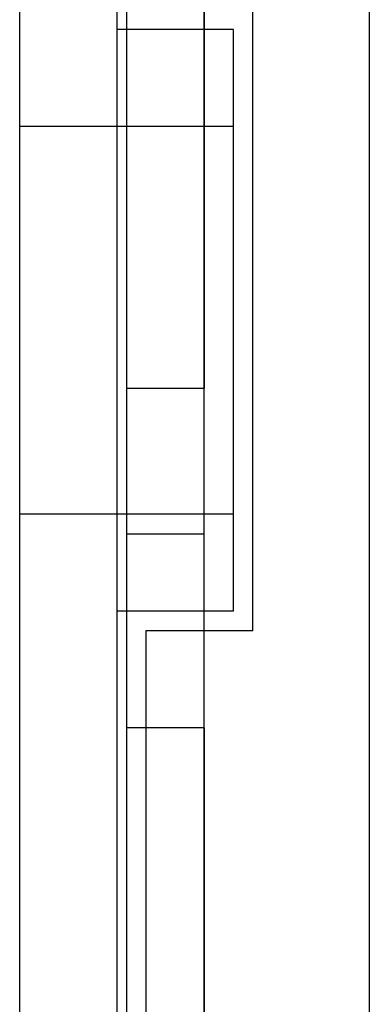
# Model space of a CAD drawing. Header units: millimetres. Extents: x -93 to 0, y 0 to 191.
# Tile 92 of 150: x -93 to -89.4, y 163.2 to 173.35. Entities that reach past the tile are written whole.
import ezdxf

# ---------------------------------------------------------------- set-up
doc = ezdxf.new("R2010")
doc.units = ezdxf.units.MM
doc.layers.add('MAIN-1', color=7, linetype='Continuous')
doc.layers.add('MAIN-2', color=7, linetype='Continuous')

msp = doc.modelspace()

# ---------------------------------------------------------------- linework, layer by layer
at = {"layer": 'MAIN-1'}
for p, q in [((-93, 0), (-93, 187.5)), ((-92, 187.5), (-92, 0))]:
    msp.add_line(p, q, dxfattribs=at)
at = {"layer": 'MAIN-2'}
for p, q in [((-92, 187.5), (-92, 0)), ((-89.4, 185), (-89.4, 2.2)), ((-91.1, 16.6), (-91.1, 183.1)), ((-91.9, 182.1), (-91.9, 169.55)), ((-91.1, 182.1), (-91.1, 169.55)), ((-90.6, 167.05), (-90.6, 173.45)), ((-90.8, 173.25), (-92, 173.25)), ((-90.8, 167.25), (-90.8, 173.25)), ((-90.8, 172.25), (-93, 172.25)), ((-90.8, 172.25), (-93, 172.25)), ((-91.9, 169.55), (-91.9, 168.05)), ((-91.9, 169.55), (-91.1, 169.55)), ((-91.1, 168.05), (-91.1, 169.55)), ((-90.8, 168.25), (-93, 168.25)), ((-90.8, 168.25), (-93, 168.25)), ((-91.9, 168.05), (-91.9, 166.05)), ((-91.9, 168.05), (-91.9, 168.05)), ((-91.9, 168.05), (-91.1, 168.05)), ((-91.1, 166.05), (-91.1, 168.05)), ((-91.1, 168.05), (-91.1, 168.05)), ((-90.8, 167.25), (-92, 167.25)), ((-90.6, 167.05), (-91.7, 167.05)), ((-91.7, 167.05), (-91.7, 23.45)), ((-91.7, 167.05), (-91.7, 167.05)), ((-90.6, 167.05), (-90.6, 167.05)), ((-91.9, 166.05), (-91.9, 149.55)), ((-91.1, 166.05), (-91.9, 166.05)), ((-91.1, 166.05), (-91.1, 149.55))]:
    msp.add_line(p, q, dxfattribs=at)

doc.saveas('drawing.dxf')
